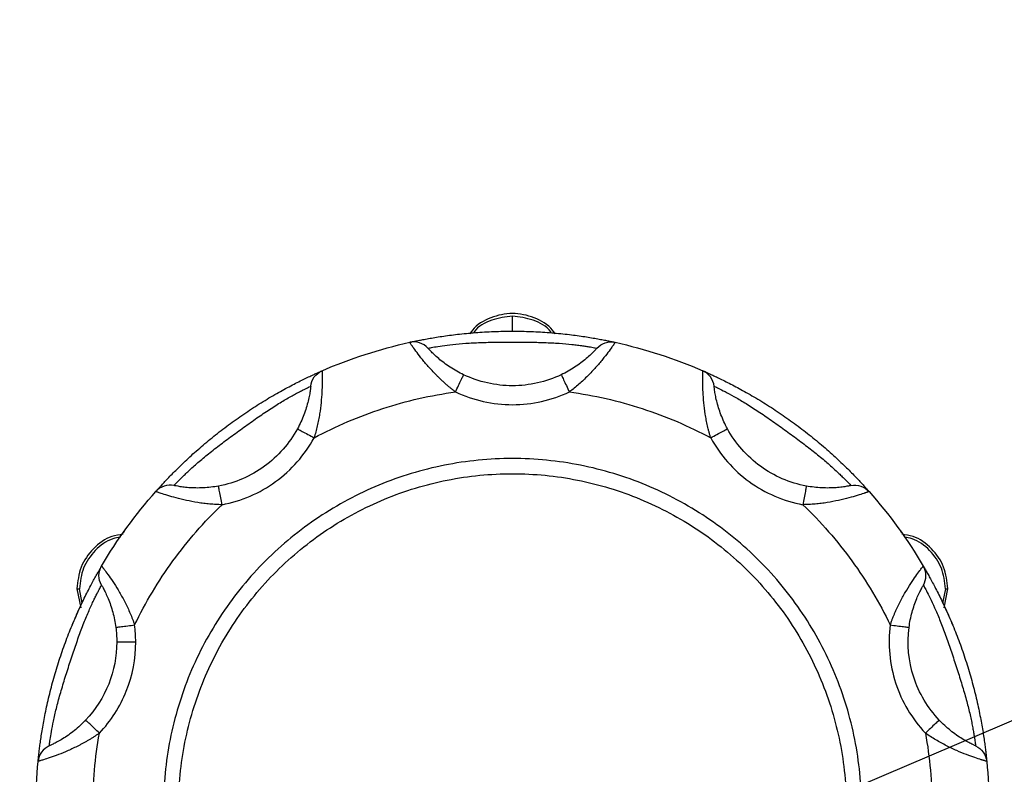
# Model space of a CAD drawing. Header units: inches. Extents: x 3 to 150, y 3 to 116.
# Tile 17 of 58: x 29.77 to 33.02, y 93.75 to 96.24. Entities that reach past the tile are written whole.
import ezdxf

# ---------------------------------------------------------------- set-up
doc = ezdxf.new("R2010")
doc.units = ezdxf.units.IN
doc.header["$LTSCALE"] = 14
doc.header["$MEASUREMENT"] = 0
doc.layers.add('TEXT', color=140, linetype='Continuous', lineweight=25)
doc.dimstyles.new('SLDDIMSTYLE3', dxfattribs={"dimtxt": 0.18, "dimasz": 1.82, "dimexe": 0, "dimexo": 0.0625, "dimgap": 0, "dimtad": 0, "dimtih": 1, "dimtoh": 1, "dimdec": 0, "dimrnd": 1e-09, "dimzin": 0, "dimdsep": 46, "dimtxsty": 'Standard', "dimsah": 1, "dimcen": 0.09, "dimadec": 0, "dimazin": 0, "dimtfac": 1.82, "dimtdec": 0, "dimtofl": 0, "dimtmove": 0, "dimatfit": 3, "dimfxl": 0, "dimfrac": 2, "dimtolj": 1, "dimtzin": 0, "dimarcsym": 0})

msp = doc.modelspace()

# ---------------------------------------------------------------- linework, layer by layer
for p, q in [((31.3974, 95.2104), (31.3974, 95.2601)), ((31.246, 95.2023), (31.2565, 95.204)), ((31.5383, 95.204), (31.5488, 95.2023)), ((30.1137, 94.5442), (30.1188, 94.5504)), ((32.6759, 94.5504), (32.6811, 94.5442)), ((29.9625, 94.3611), (29.975, 94.2982)), ((29.9801, 94.3141), (29.9708, 94.3611)), ((32.824, 94.3611), (32.8146, 94.3141)), ((32.8197, 94.2982), (32.8323, 94.3611))]:
    msp.add_line(p, q)
for points, knots in [([(31.5376, 95.2012), (31.535, 95.2055), (31.5194, 95.2304), (31.4695, 95.2577), (31.3974, 95.2737), (31.3253, 95.2577), (31.2754, 95.2304), (31.2598, 95.2055), (31.2571, 95.2012)], [0, 0, 0, 0, 0.047049, 0.273524, 0.5, 0.726476, 0.952951, 1, 1, 1, 1]), ([(31.3974, 95.2601), (31.3745, 95.2571), (31.3288, 95.2511), (31.2834, 95.2263), (31.27, 95.2059), (31.2694, 95.2049)], [0, 0, 0, 0, 0.487537, 0.975075, 1, 1, 1, 1]), ([(31.5254, 95.2049), (31.5247, 95.2059), (31.5113, 95.2263), (31.4659, 95.2511), (31.4202, 95.2571), (31.3974, 95.2601)], [0, 0, 0, 0, 0.024957, 0.512479, 1, 1, 1, 1]), ([(31.059, 95.1735), (31.059, 95.1735), (31.0591, 95.1735), (31.0597, 95.1736), (31.0607, 95.1738), (31.0621, 95.1741), (31.0638, 95.1745), (31.0675, 95.1753), (31.0744, 95.1768), (31.0866, 95.1793), (31.102, 95.1824), (31.1265, 95.1869), (31.1635, 95.1931), (31.2163, 95.2002), (31.2744, 95.2059), (31.3357, 95.2096), (31.3974, 95.2108), (31.4591, 95.2096), (31.5202, 95.2059), (31.5782, 95.2003), (31.631, 95.1932), (31.6681, 95.187), (31.6926, 95.1824), (31.708, 95.1794), (31.7202, 95.1768), (31.7277, 95.1752), (31.7319, 95.1743), (31.7341, 95.1738), (31.7355, 95.1735), (31.7357, 95.1735), (31.7358, 95.1735)], [0, 0, 0, 0, 0.0104423, 0.0208547, 0.0312533, 0.0416546, 0.0520749, 0.0625305, 0.0938366, 0.1252229, 0.1564359, 0.1878195, 0.2502077, 0.3113703, 0.3754297, 0.437706, 0.4999781, 0.5624246, 0.624444, 0.688377, 0.7494237, 0.8119176, 0.8432934, 0.8745022, 0.905753, 0.9369296, 0.9527332, 0.9684751, 0.9842118, 1, 1, 1, 1]), ([(31.1188, 95.1543), (31.1118, 95.1621), (31.1022, 95.1685), (31.0808, 95.1754), (31.0692, 95.1757), (31.059, 95.1735)], [0, 0, 0, 0, 0.5, 0.5, 1, 1, 1, 1]), ([(31.2099, 95.0101), (31.2072, 95.0121), (31.2018, 95.0162), (31.1938, 95.0225), (31.186, 95.0289), (31.1784, 95.0355), (31.1708, 95.0422), (31.1634, 95.049), (31.1562, 95.0559), (31.1422, 95.0697), (31.1225, 95.0907), (31.1001, 95.1172), (31.082, 95.1407), (31.0715, 95.1554), (31.0657, 95.1636), (31.0627, 95.1679), (31.0606, 95.1711), (31.0592, 95.1731), (31.059, 95.1733), (31.059, 95.1735)], [0, 0, 0, 0, 0.031071, 0.062154, 0.093269, 0.124432, 0.155662, 0.186976, 0.218392, 0.249927, 0.373946, 0.499658, 0.622463, 0.74909, 0.798542, 0.848297, 0.898417, 0.948964, 1, 1, 1, 1]), ([(31.1188, 95.1543), (31.1188, 95.1543), (31.1207, 95.1546), (31.1278, 95.1559), (31.1332, 95.1569), (31.1472, 95.1593), (31.1559, 95.1607), (31.1765, 95.1636), (31.1881, 95.1651), (31.214, 95.1679), (31.2284, 95.1692), (31.2588, 95.1714), (31.2748, 95.1722), (31.3085, 95.1735), (31.3259, 95.1738), (31.3612, 95.1743), (31.3791, 95.1744), (31.4153, 95.1744), (31.4336, 95.1743), (31.4688, 95.1738), (31.486, 95.1735), (31.5111, 95.1725), (31.5193, 95.1722), (31.5354, 95.1713), (31.5433, 95.1708), (31.5661, 95.1692), (31.5802, 95.1679), (31.5998, 95.1658), (31.6061, 95.1651), (31.6178, 95.1636), (31.6233, 95.1629), (31.6334, 95.1614), (31.6382, 95.1607), (31.6469, 95.1594), (31.6509, 95.1587), (31.6615, 95.1569), (31.6668, 95.156), (31.674, 95.1546), (31.6759, 95.1543), (31.6759, 95.1543)], [0, 0, 0, 0, 0.0625, 0.0625, 0.125, 0.125, 0.1875, 0.1875, 0.25, 0.25, 0.3125, 0.3125, 0.375, 0.375, 0.4375, 0.4375, 0.5, 0.5, 0.5625, 0.5625, 0.625, 0.625, 0.65625, 0.65625, 0.6875, 0.6875, 0.75, 0.75, 0.78125, 0.78125, 0.8125, 0.8125, 0.84375, 0.84375, 0.875, 0.875, 0.9375, 0.9375, 1, 1, 1, 1]), ([(31.2366, 95.0666), (31.229, 95.0702), (31.2214, 95.0741), (31.2066, 95.0824), (31.1994, 95.0868), (31.1854, 95.0959), (31.1788, 95.1006), (31.166, 95.1102), (31.1599, 95.1151), (31.1489, 95.1244), (31.1438, 95.129), (31.135, 95.1374), (31.1312, 95.1411), (31.1251, 95.1474), (31.1228, 95.15), (31.1197, 95.1534), (31.1188, 95.1543), (31.1188, 95.1543)], [0, 0, 0, 0, 0.125, 0.125, 0.25, 0.25, 0.375, 0.375, 0.5, 0.5, 0.625, 0.625, 0.75, 0.75, 0.875, 0.875, 1, 1, 1, 1]), ([(31.6759, 95.1543), (31.6759, 95.1543), (31.6751, 95.1534), (31.6728, 95.1509), (31.6718, 95.1498), (31.6695, 95.1473), (31.6681, 95.1459), (31.6636, 95.1412), (31.6597, 95.1374), (31.6509, 95.129), (31.6459, 95.1244), (31.6348, 95.115), (31.6288, 95.1102), (31.616, 95.1006), (31.6092, 95.0958), (31.5884, 95.0822), (31.5735, 95.0739), (31.5581, 95.0666)], [0, 0, 0, 0, 0.125, 0.125, 0.1875, 0.1875, 0.25, 0.25, 0.375, 0.375, 0.5, 0.5, 0.625, 0.625, 0.75, 0.75, 1, 1, 1, 1]), ([(31.7358, 95.1735), (31.7358, 95.1734), (31.7357, 95.1734), (31.7354, 95.1729), (31.7349, 95.1721), (31.7341, 95.1709), (31.7331, 95.1695), (31.732, 95.1678), (31.7306, 95.1658), (31.729, 95.1635), (31.7272, 95.1609), (31.7225, 95.1542), (31.7128, 95.1408), (31.6947, 95.1174), (31.6723, 95.0908), (31.6504, 95.0675), (31.6315, 95.0491), (31.6165, 95.0355), (31.601, 95.0224), (31.5903, 95.0142), (31.5849, 95.0101)], [0, 0, 0, 0, 0.025512, 0.050896, 0.076158, 0.101307, 0.12635, 0.151295, 0.17615, 0.200922, 0.225619, 0.250249, 0.376893, 0.499722, 0.625604, 0.749796, 0.812812, 0.875424, 0.937772, 1, 1, 1, 1]), ([(31.6759, 95.1543), (31.6833, 95.1624), (31.6928, 95.1686), (31.7137, 95.1753), (31.7251, 95.1758), (31.7358, 95.1735)], [0, 0, 0, 0, 0.5, 0.5, 1, 1, 1, 1]), ([(30.2225, 94.6817), (30.2225, 94.6818), (30.2225, 94.6818), (30.223, 94.6823), (30.2236, 94.6831), (30.2246, 94.6841), (30.2258, 94.6855), (30.2283, 94.6883), (30.233, 94.6935), (30.2414, 94.7028), (30.2521, 94.7143), (30.2692, 94.7323), (30.2955, 94.7591), (30.334, 94.7959), (30.3777, 94.8347), (30.4251, 94.8736), (30.4743, 94.9109), (30.525, 94.9461), (30.5765, 94.9792), (30.6268, 95.0086), (30.6737, 95.0339), (30.7073, 95.0507), (30.7298, 95.0614), (30.7441, 95.068), (30.7555, 95.0732), (30.7624, 95.0762), (30.7663, 95.078), (30.7685, 95.0789), (30.7698, 95.0795), (30.77, 95.0796), (30.77, 95.0796)], [0, 0, 0, 0, 0.010442, 0.020855, 0.031253, 0.041655, 0.052075, 0.06253, 0.093837, 0.125223, 0.156436, 0.187819, 0.250208, 0.31137, 0.37543, 0.437706, 0.499978, 0.562425, 0.624444, 0.688377, 0.749424, 0.811918, 0.843293, 0.874502, 0.905753, 0.93693, 0.952733, 0.968475, 0.984212, 1, 1, 1, 1]), ([(30.7329, 95.0289), (30.734, 95.0398), (30.7381, 95.0504), (30.7511, 95.0681), (30.76, 95.0752), (30.77, 95.0796)], [0, 0, 0, 0, 0.5, 0.5, 1, 1, 1, 1]), ([(30.77, 95.0796), (30.77, 95.0796), (30.77, 95.0795), (30.7701, 95.0789), (30.7701, 95.0779), (30.7701, 95.0765), (30.7702, 95.0748), (30.7703, 95.0727), (30.7703, 95.0703), (30.7704, 95.0675), (30.7704, 95.0644), (30.7706, 95.0562), (30.7706, 95.0397), (30.7698, 95.01), (30.7673, 94.9754), (30.7633, 94.9437), (30.7588, 94.9176), (30.7546, 94.8979), (30.7498, 94.8782), (30.7459, 94.8652), (30.744, 94.8587)], [0, 0, 0, 0, 0.025512, 0.050896, 0.076158, 0.101307, 0.12635, 0.151295, 0.17615, 0.200922, 0.225619, 0.250249, 0.376893, 0.499722, 0.625604, 0.749796, 0.812812, 0.875424, 0.937772, 1, 1, 1, 1]), ([(32.0508, 94.8587), (32.0498, 94.8619), (32.0478, 94.8684), (32.0451, 94.8782), (32.0426, 94.888), (32.0402, 94.8978), (32.0381, 94.9076), (32.0361, 94.9175), (32.0343, 94.9273), (32.0311, 94.9467), (32.0275, 94.9753), (32.025, 95.0099), (32.0241, 95.0395), (32.0242, 95.0576), (32.0244, 95.0676), (32.0245, 95.0729), (32.0246, 95.0767), (32.0247, 95.0791), (32.0247, 95.0794), (32.0247, 95.0796)], [0, 0, 0, 0, 0.031071, 0.062154, 0.093269, 0.124432, 0.155662, 0.186976, 0.218392, 0.249927, 0.373946, 0.499658, 0.622463, 0.74909, 0.798542, 0.848297, 0.898417, 0.948964, 1, 1, 1, 1]), ([(32.0619, 95.0289), (32.0608, 95.0393), (32.0568, 95.0502), (32.0435, 95.0683), (32.0343, 95.0754), (32.0247, 95.0796)], [0, 0, 0, 0, 0.5, 0.5, 1, 1, 1, 1]), ([(32.0247, 95.0796), (32.0247, 95.0796), (32.0248, 95.0795), (32.0254, 95.0793), (32.0263, 95.0789), (32.0276, 95.0783), (32.0293, 95.0776), (32.0327, 95.0761), (32.0391, 95.0732), (32.0505, 95.0681), (32.0648, 95.0615), (32.0873, 95.0508), (32.1209, 95.034), (32.1678, 95.0088), (32.2181, 94.9792), (32.2698, 94.9462), (32.3205, 94.9108), (32.3696, 94.8736), (32.417, 94.8347), (32.4606, 94.7961), (32.4991, 94.7593), (32.5254, 94.7325), (32.5426, 94.7144), (32.5533, 94.7029), (32.5617, 94.6936), (32.5667, 94.688), (32.5696, 94.6848), (32.5712, 94.683), (32.5721, 94.6819), (32.5722, 94.6818), (32.5723, 94.6817)], [0, 0, 0, 0, 0.0104423, 0.0208547, 0.0312533, 0.0416546, 0.0520749, 0.0625305, 0.0938366, 0.1252229, 0.1564359, 0.1878195, 0.2502077, 0.3113703, 0.3754297, 0.437706, 0.4999781, 0.5624246, 0.624444, 0.688377, 0.7494237, 0.8119176, 0.8432934, 0.8745022, 0.905753, 0.9369296, 0.9527332, 0.9684751, 0.9842118, 1, 1, 1, 1]), ([(31.2099, 95.0101), (31.213, 95.0168), (31.2164, 95.0239), (31.223, 95.0378), (31.2262, 95.0445), (31.2314, 95.0555), (31.2335, 95.0598), (31.2361, 95.0654), (31.2366, 95.0666), (31.2366, 95.0666)], [0, 0, 0, 0, 0.25, 0.25, 0.5, 0.5, 0.75, 0.75, 1, 1, 1, 1]), ([(31.5581, 95.0666), (31.5081, 95.0428), (31.4527, 95.0304), (31.342, 95.0304), (31.2867, 95.0428), (31.2366, 95.0666)], [0, 0, 0, 0, 0.5, 0.5, 1, 1, 1, 1]), ([(31.5581, 95.0666), (31.5581, 95.0666), (31.5587, 95.0654), (31.5613, 95.0598), (31.5633, 95.0555), (31.5686, 95.0445), (31.5717, 95.0378), (31.5783, 95.0239), (31.5817, 95.0168), (31.5849, 95.0101)], [0, 0, 0, 0, 0.25, 0.25, 0.5, 0.5, 0.75, 0.75, 1, 1, 1, 1]), ([(30.2822, 94.7014), (30.2822, 94.7014), (30.2834, 94.7028), (30.2884, 94.708), (30.2923, 94.712), (30.3022, 94.7222), (30.3084, 94.7283), (30.3234, 94.7428), (30.3319, 94.7509), (30.3512, 94.7684), (30.3621, 94.7779), (30.3853, 94.7975), (30.3978, 94.8076), (30.4244, 94.8284), (30.4382, 94.839), (30.4665, 94.8601), (30.481, 94.8707), (30.5103, 94.892), (30.525, 94.9026), (30.5539, 94.923), (30.568, 94.9328), (30.5888, 94.9467), (30.5956, 94.9513), (30.6092, 94.9601), (30.6159, 94.9643), (30.6353, 94.9764), (30.6474, 94.9837), (30.6645, 94.9935), (30.67, 94.9966), (30.6804, 95.0022), (30.6852, 95.0049), (30.6943, 95.0097), (30.6985, 95.0119), (30.7064, 95.0159), (30.71, 95.0177), (30.7197, 95.0225), (30.7245, 95.0249), (30.7311, 95.0281), (30.7329, 95.0289), (30.7329, 95.0289)], [0, 0, 0, 0, 0.0625, 0.0625, 0.125, 0.125, 0.1875, 0.1875, 0.25, 0.25, 0.3125, 0.3125, 0.375, 0.375, 0.4375, 0.4375, 0.5, 0.5, 0.5625, 0.5625, 0.625, 0.625, 0.65625, 0.65625, 0.6875, 0.6875, 0.75, 0.75, 0.78125, 0.78125, 0.8125, 0.8125, 0.84375, 0.84375, 0.875, 0.875, 0.9375, 0.9375, 1, 1, 1, 1]), ([(30.7329, 95.0289), (30.7329, 95.0289), (30.7327, 95.0277), (30.7323, 95.0243), (30.7322, 95.0228), (30.7317, 95.0195), (30.7315, 95.0175), (30.7306, 95.011), (30.7297, 95.0057), (30.7275, 94.9938), (30.7261, 94.9871), (30.7227, 94.9729), (30.7207, 94.9655), (30.7159, 94.9502), (30.7133, 94.9424), (30.7044, 94.9191), (30.6973, 94.9036), (30.6891, 94.8887)], [0, 0, 0, 0, 0.125, 0.125, 0.1875, 0.1875, 0.25, 0.25, 0.375, 0.375, 0.5, 0.5, 0.625, 0.625, 0.75, 0.75, 1, 1, 1, 1]), ([(32.1056, 94.8887), (32.1016, 94.8961), (32.0978, 94.9037), (32.0907, 94.9191), (32.0874, 94.927), (32.0814, 94.9425), (32.0788, 94.9502), (32.0741, 94.9655), (32.0721, 94.973), (32.0686, 94.9871), (32.0672, 94.9937), (32.065, 95.0057), (32.0642, 95.0109), (32.063, 95.0196), (32.0625, 95.0231), (32.062, 95.0277), (32.0619, 95.0289), (32.0619, 95.0289)], [0, 0, 0, 0, 0.125, 0.125, 0.25, 0.25, 0.375, 0.375, 0.5, 0.5, 0.625, 0.625, 0.75, 0.75, 0.875, 0.875, 1, 1, 1, 1]), ([(32.0619, 95.0289), (32.0619, 95.0289), (32.0636, 95.0281), (32.0701, 95.025), (32.0751, 95.0226), (32.0878, 95.0162), (32.0956, 95.0123), (32.114, 95.0025), (32.1243, 94.9969), (32.1469, 94.9839), (32.1593, 94.9765), (32.1851, 94.9604), (32.1986, 94.9517), (32.2266, 94.9329), (32.2409, 94.923), (32.2697, 94.9026), (32.2843, 94.8921), (32.3136, 94.8708), (32.3283, 94.8601), (32.3565, 94.839), (32.3702, 94.8285), (32.3899, 94.8131), (32.3964, 94.808), (32.4089, 94.7978), (32.415, 94.7928), (32.4325, 94.7781), (32.4432, 94.7687), (32.4578, 94.7555), (32.4624, 94.7512), (32.471, 94.7431), (32.475, 94.7393), (32.4824, 94.7322), (32.4858, 94.7288), (32.4921, 94.7226), (32.4949, 94.7197), (32.5025, 94.712), (32.5062, 94.7081), (32.5113, 94.7028), (32.5126, 94.7014), (32.5126, 94.7014)], [0, 0, 0, 0, 0.0625, 0.0625, 0.125, 0.125, 0.1875, 0.1875, 0.25, 0.25, 0.3125, 0.3125, 0.375, 0.375, 0.4375, 0.4375, 0.5, 0.5, 0.5625, 0.5625, 0.625, 0.625, 0.65625, 0.65625, 0.6875, 0.6875, 0.75, 0.75, 0.78125, 0.78125, 0.8125, 0.8125, 0.84375, 0.84375, 0.875, 0.875, 0.9375, 0.9375, 1, 1, 1, 1]), ([(30.744, 94.8587), (30.8163, 94.8975), (30.8921, 94.9298), (31.0482, 94.9806), (31.1285, 94.999), (31.2099, 95.0101)], [0, 0, 0, 0, 0.5, 0.5, 1, 1, 1, 1]), ([(31.2099, 95.0101), (31.239, 94.9963), (31.2698, 94.9857), (31.3328, 94.9715), (31.3651, 94.9679), (31.4297, 94.9679), (31.462, 94.9715), (31.525, 94.9857), (31.5557, 94.9963), (31.5849, 95.0101)], [0, 0, 0, 0, 0.25, 0.25, 0.5, 0.5, 0.75, 0.75, 1, 1, 1, 1]), ([(31.5849, 95.0101), (31.6662, 94.999), (31.7465, 94.9806), (31.9026, 94.9298), (31.9784, 94.8975), (32.0508, 94.8587)], [0, 0, 0, 0, 0.5, 0.5, 1, 1, 1, 1]), ([(30.6891, 94.8887), (30.6626, 94.8401), (30.6251, 94.7975), (30.5356, 94.7324), (30.4835, 94.7099), (30.429, 94.6997)], [0, 0, 0, 0, 0.5, 0.5, 1, 1, 1, 1]), ([(30.6891, 94.8887), (30.6891, 94.8887), (30.6903, 94.888), (30.6956, 94.8851), (30.6998, 94.8828), (30.7105, 94.877), (30.717, 94.8734), (30.7305, 94.8661), (30.7375, 94.8623), (30.744, 94.8587)], [0, 0, 0, 0, 0.25, 0.25, 0.5, 0.5, 0.75, 0.75, 1, 1, 1, 1]), ([(32.0508, 94.8587), (32.0572, 94.8623), (32.0642, 94.8661), (32.0777, 94.8734), (32.0842, 94.877), (32.0949, 94.8828), (32.0991, 94.8851), (32.1045, 94.888), (32.1056, 94.8887), (32.1056, 94.8887)], [0, 0, 0, 0, 0.25, 0.25, 0.5, 0.5, 0.75, 0.75, 1, 1, 1, 1]), ([(32.3657, 94.6997), (32.3113, 94.7099), (32.2592, 94.7324), (32.1696, 94.7975), (32.1322, 94.8401), (32.1056, 94.8887)], [0, 0, 0, 0, 0.5, 0.5, 1, 1, 1, 1]), ([(30.4406, 94.6383), (30.4723, 94.6442), (30.5034, 94.6537), (30.5627, 94.6793), (30.591, 94.6954), (30.6432, 94.7333), (30.6672, 94.7552), (30.7099, 94.8037), (30.7285, 94.8304), (30.744, 94.8587)], [0, 0, 0, 0, 0.25, 0.25, 0.5, 0.5, 0.75, 0.75, 1, 1, 1, 1]), ([(32.0508, 94.8587), (32.0662, 94.8304), (32.0849, 94.8037), (32.1275, 94.7552), (32.1515, 94.7333), (32.2038, 94.6954), (32.232, 94.6793), (32.2914, 94.6537), (32.3224, 94.6442), (32.3542, 94.6383)], [0, 0, 0, 0, 0.25, 0.25, 0.5, 0.5, 0.75, 0.75, 1, 1, 1, 1]), ([(32.5474, 93.6404), (32.5474, 93.7156), (32.54, 93.7909), (32.5106, 93.9385), (32.4886, 94.0109), (32.431, 94.15), (32.3954, 94.2167), (32.3117, 94.3419), (32.2638, 94.4003), (32.1573, 94.5068), (32.0989, 94.5547), (31.9737, 94.6384), (31.907, 94.674), (31.7679, 94.7316), (31.6956, 94.7536), (31.5479, 94.783), (31.4726, 94.7904), (31.3221, 94.7904), (31.2468, 94.783), (31.0992, 94.7536), (31.0268, 94.7316), (30.8878, 94.674), (30.8211, 94.6384), (30.6959, 94.5547), (30.6374, 94.5068), (30.531, 94.4003), (30.483, 94.3419), (30.3994, 94.2167), (30.3637, 94.15), (30.3061, 94.0109), (30.2842, 93.9385), (30.2548, 93.7909), (30.2474, 93.7156), (30.2474, 93.6404)], [0, 0, 0, 0, 0.0625, 0.0625, 0.125, 0.125, 0.1875, 0.1875, 0.25, 0.25, 0.3125, 0.3125, 0.375, 0.375, 0.4375, 0.4375, 0.5, 0.5, 0.5625, 0.5625, 0.625, 0.625, 0.6875, 0.6875, 0.75, 0.75, 0.8125, 0.8125, 0.875, 0.875, 0.9375, 0.9375, 1, 1, 1, 1]), ([(30.2974, 93.6404), (30.2974, 93.7124), (30.3045, 93.7844), (30.3326, 93.9256), (30.3536, 93.9948), (30.4087, 94.1278), (30.4428, 94.1916), (30.5228, 94.3114), (30.5686, 94.3673), (30.6705, 94.4691), (30.7264, 94.515), (30.8461, 94.595), (30.9099, 94.6291), (31.0429, 94.6842), (31.1122, 94.7052), (31.2534, 94.7333), (31.3254, 94.7404), (31.4694, 94.7404), (31.5414, 94.7333), (31.6826, 94.7052), (31.7518, 94.6842), (31.8848, 94.6291), (31.9486, 94.595), (32.0684, 94.515), (32.1243, 94.4691), (32.2261, 94.3673), (32.272, 94.3114), (32.352, 94.1916), (32.3861, 94.1278), (32.4412, 93.9948), (32.4622, 93.9256), (32.4903, 93.7844), (32.4974, 93.7124), (32.4974, 93.6404)], [0, 0, 0, 0, 0.0625, 0.0625, 0.125, 0.125, 0.1875, 0.1875, 0.25, 0.25, 0.3125, 0.3125, 0.375, 0.375, 0.4375, 0.4375, 0.5, 0.5, 0.5625, 0.5625, 0.625, 0.625, 0.6875, 0.6875, 0.75, 0.75, 0.8125, 0.8125, 0.875, 0.875, 0.9375, 0.9375, 1, 1, 1, 1]), ([(30.2822, 94.7014), (30.2719, 94.7036), (30.2603, 94.7032), (30.239, 94.6961), (30.2294, 94.6896), (30.2225, 94.6817)], [0, 0, 0, 0, 0.5, 0.5, 1, 1, 1, 1]), ([(30.429, 94.6997), (30.4207, 94.6981), (30.4123, 94.6969), (30.3955, 94.6949), (30.387, 94.6942), (30.3704, 94.6933), (30.3622, 94.6932), (30.3463, 94.6935), (30.3385, 94.6938), (30.324, 94.6949), (30.3172, 94.6957), (30.3051, 94.6973), (30.2999, 94.6981), (30.2913, 94.6996), (30.2879, 94.7003), (30.2834, 94.7012), (30.2822, 94.7014), (30.2822, 94.7014)], [0, 0, 0, 0, 0.125, 0.125, 0.25, 0.25, 0.375, 0.375, 0.5, 0.5, 0.625, 0.625, 0.75, 0.75, 0.875, 0.875, 1, 1, 1, 1]), ([(30.4406, 94.6383), (30.4392, 94.6455), (30.4377, 94.6533), (30.4349, 94.6685), (30.4335, 94.6757), (30.4313, 94.6877), (30.4304, 94.6924), (30.4293, 94.6984), (30.429, 94.6997), (30.429, 94.6997)], [0, 0, 0, 0, 0.25, 0.25, 0.5, 0.5, 0.75, 0.75, 1, 1, 1, 1]), ([(32.3657, 94.6997), (32.3657, 94.6997), (32.3655, 94.6984), (32.3643, 94.6924), (32.3635, 94.6877), (32.3612, 94.6757), (32.3598, 94.6685), (32.357, 94.6533), (32.3555, 94.6455), (32.3542, 94.6383)], [0, 0, 0, 0, 0.25, 0.25, 0.5, 0.5, 0.75, 0.75, 1, 1, 1, 1]), ([(32.5126, 94.7014), (32.5126, 94.7014), (32.5114, 94.7012), (32.508, 94.7005), (32.5066, 94.7002), (32.5033, 94.6996), (32.5014, 94.6992), (32.4949, 94.6981), (32.4895, 94.6973), (32.4775, 94.6957), (32.4707, 94.6949), (32.4562, 94.6938), (32.4485, 94.6935), (32.4325, 94.6932), (32.4242, 94.6933), (32.3994, 94.6946), (32.3825, 94.6966), (32.3657, 94.6997)], [0, 0, 0, 0, 0.125, 0.125, 0.1875, 0.1875, 0.25, 0.25, 0.375, 0.375, 0.5, 0.5, 0.625, 0.625, 0.75, 0.75, 1, 1, 1, 1]), ([(32.5126, 94.7014), (32.5233, 94.7037), (32.5347, 94.7031), (32.5555, 94.6962), (32.565, 94.69), (32.5723, 94.6817)], [0, 0, 0, 0, 0.5, 0.5, 1, 1, 1, 1]), ([(30.4406, 94.6383), (30.4372, 94.6383), (30.4304, 94.6385), (30.4203, 94.6389), (30.4102, 94.6395), (30.4002, 94.6403), (30.3901, 94.6413), (30.3801, 94.6425), (30.3702, 94.6438), (30.3508, 94.6468), (30.3225, 94.6522), (30.2888, 94.6605), (30.2604, 94.6688), (30.2432, 94.6745), (30.2337, 94.6777), (30.2288, 94.6795), (30.2252, 94.6808), (30.2229, 94.6816), (30.2226, 94.6817), (30.2225, 94.6817)], [0, 0, 0, 0, 0.031071, 0.062154, 0.093269, 0.124432, 0.155662, 0.186976, 0.218392, 0.249927, 0.373946, 0.499658, 0.622463, 0.74909, 0.798542, 0.848297, 0.898417, 0.948964, 1, 1, 1, 1]), ([(32.5723, 94.6817), (32.5723, 94.6817), (32.5722, 94.6817), (32.5716, 94.6815), (32.5707, 94.6812), (32.5694, 94.6807), (32.5678, 94.6801), (32.5658, 94.6794), (32.5636, 94.6786), (32.5609, 94.6777), (32.558, 94.6767), (32.5502, 94.674), (32.5345, 94.6688), (32.5061, 94.6605), (32.4724, 94.6522), (32.4409, 94.6462), (32.4148, 94.6424), (32.3947, 94.6402), (32.3745, 94.6388), (32.3609, 94.6384), (32.3542, 94.6383)], [0, 0, 0, 0, 0.025512, 0.050896, 0.076158, 0.101307, 0.12635, 0.151295, 0.17615, 0.200922, 0.225619, 0.250249, 0.376893, 0.499722, 0.625604, 0.749796, 0.812812, 0.875424, 0.937772, 1, 1, 1, 1]), ([(30.1526, 94.242), (30.1884, 94.3159), (30.2307, 94.3866), (30.3272, 94.5194), (30.3813, 94.5815), (30.4406, 94.6383)], [0, 0, 0, 0, 0.5, 0.5, 1, 1, 1, 1]), ([(32.3542, 94.6383), (32.4134, 94.5815), (32.4676, 94.5194), (32.5641, 94.3866), (32.6064, 94.3159), (32.6421, 94.242)], [0, 0, 0, 0, 0.5, 0.5, 1, 1, 1, 1]), ([(30.1149, 94.5408), (30.1022, 94.5391), (30.0653, 94.5339), (30.0142, 94.4956), (29.9709, 94.4346), (29.9653, 94.3856), (29.9625, 94.3611)], [0, 0, 0, 0, 0.148139, 0.432093, 0.716046, 1, 1, 1, 1]), ([(30.106, 94.5308), (30.0975, 94.5295), (30.0659, 94.5247), (30.0203, 94.4893), (29.9787, 94.4314), (29.9734, 94.3845), (29.9708, 94.3611)], [0, 0, 0, 0, 0.109657, 0.406438, 0.703219, 1, 1, 1, 1]), ([(32.8323, 94.3611), (32.8295, 94.3856), (32.8239, 94.4346), (32.7805, 94.4956), (32.7294, 94.5339), (32.6925, 94.5391), (32.6799, 94.5408)], [0, 0, 0, 0, 0.283954, 0.567907, 0.851861, 1, 1, 1, 1]), ([(32.824, 94.3611), (32.8213, 94.3845), (32.816, 94.4314), (32.7745, 94.4893), (32.7289, 94.5247), (32.6973, 94.5295), (32.6888, 94.5308)], [0, 0, 0, 0, 0.296781, 0.593562, 0.890343, 1, 1, 1, 1]), ([(29.8347, 93.7923), (29.8347, 93.7923), (29.8348, 93.7924), (29.8348, 93.793), (29.8349, 93.794), (29.8351, 93.7954), (29.8352, 93.7972), (29.8356, 93.8009), (29.8363, 93.808), (29.8377, 93.8204), (29.8396, 93.836), (29.8428, 93.8607), (29.8484, 93.8978), (29.8579, 93.9502), (29.8704, 94.0072), (29.8859, 94.0666), (29.9038, 94.1257), (29.9241, 94.184), (29.9464, 94.241), (29.9697, 94.2944), (29.9928, 94.3424), (30.0101, 94.3757), (30.022, 94.3976), (30.0297, 94.4114), (30.0359, 94.4222), (30.0397, 94.4288), (30.0419, 94.4325), (30.043, 94.4345), (30.0438, 94.4358), (30.0439, 94.4359), (30.0439, 94.436)], [0, 0, 0, 0, 0.010442, 0.020855, 0.031253, 0.041655, 0.052075, 0.06253, 0.093837, 0.125223, 0.156436, 0.187819, 0.250208, 0.31137, 0.37543, 0.437706, 0.499978, 0.562425, 0.624444, 0.688377, 0.749424, 0.811918, 0.843293, 0.874502, 0.905753, 0.93693, 0.952733, 0.968475, 0.984212, 1, 1, 1, 1]), ([(30.0436, 94.3731), (30.0381, 94.3826), (30.0352, 94.3936), (30.0353, 94.4156), (30.0383, 94.4265), (30.0439, 94.436)], [0, 0, 0, 0, 0.5, 0.5, 1, 1, 1, 1]), ([(30.0439, 94.436), (30.0439, 94.436), (30.044, 94.4359), (30.0443, 94.4354), (30.0449, 94.4347), (30.0458, 94.4336), (30.0468, 94.4322), (30.0481, 94.4306), (30.0496, 94.4286), (30.0513, 94.4264), (30.0531, 94.4239), (30.0581, 94.4174), (30.0678, 94.404), (30.0846, 94.3796), (30.1029, 94.3501), (30.1183, 94.322), (30.13, 94.2983), (30.1382, 94.2799), (30.1459, 94.2611), (30.1504, 94.2484), (30.1526, 94.242)], [0, 0, 0, 0, 0.025512, 0.050896, 0.076158, 0.101307, 0.12635, 0.151295, 0.17615, 0.200922, 0.225619, 0.250249, 0.376893, 0.499722, 0.625604, 0.749796, 0.812812, 0.875424, 0.937772, 1, 1, 1, 1]), ([(32.6421, 94.242), (32.6432, 94.2452), (32.6454, 94.2516), (32.6489, 94.261), (32.6527, 94.2705), (32.6565, 94.2798), (32.6606, 94.289), (32.6648, 94.2982), (32.6691, 94.3072), (32.6779, 94.3248), (32.6918, 94.35), (32.7101, 94.3794), (32.7268, 94.4039), (32.7375, 94.4185), (32.7435, 94.4265), (32.7467, 94.4307), (32.7491, 94.4337), (32.7506, 94.4356), (32.7508, 94.4359), (32.7509, 94.436)], [0, 0, 0, 0, 0.031071, 0.062154, 0.093269, 0.124432, 0.155662, 0.186976, 0.218392, 0.249927, 0.373946, 0.499658, 0.622463, 0.74909, 0.798542, 0.848297, 0.898417, 0.948964, 1, 1, 1, 1]), ([(32.7511, 94.3731), (32.7564, 94.3822), (32.7595, 94.3933), (32.7594, 94.4158), (32.7562, 94.4269), (32.7509, 94.436)], [0, 0, 0, 0, 0.5, 0.5, 1, 1, 1, 1]), ([(32.7509, 94.436), (32.7509, 94.4359), (32.7509, 94.4359), (32.7512, 94.4353), (32.7517, 94.4345), (32.7525, 94.4332), (32.7534, 94.4317), (32.7553, 94.4285), (32.7588, 94.4224), (32.765, 94.4115), (32.7726, 94.3978), (32.7845, 94.3759), (32.8019, 94.3426), (32.8249, 94.2946), (32.8483, 94.2411), (32.8707, 94.184), (32.8909, 94.1256), (32.9088, 94.0666), (32.9243, 94.0073), (32.9368, 93.9504), (32.9463, 93.898), (32.9519, 93.8609), (32.9552, 93.8361), (32.957, 93.8205), (32.9584, 93.8081), (32.9592, 93.8006), (32.9596, 93.7963), (32.9598, 93.794), (32.96, 93.7925), (32.96, 93.7924), (32.96, 93.7923)], [0, 0, 0, 0, 0.0104423, 0.0208547, 0.0312533, 0.0416546, 0.0520749, 0.0625305, 0.0938366, 0.1252229, 0.1564359, 0.1878195, 0.2502077, 0.3113703, 0.3754297, 0.437706, 0.4999781, 0.5624246, 0.624444, 0.688377, 0.7494237, 0.8119176, 0.8432934, 0.8745022, 0.905753, 0.9369296, 0.9527332, 0.9684751, 0.9842118, 1, 1, 1, 1]), ([(29.8715, 93.8433), (29.8715, 93.8433), (29.8717, 93.8451), (29.8727, 93.8523), (29.8734, 93.8578), (29.8755, 93.8719), (29.8769, 93.8805), (29.8805, 93.901), (29.8826, 93.9125), (29.888, 93.938), (29.8912, 93.9521), (29.8985, 93.9816), (29.9026, 93.9971), (29.9119, 94.0296), (29.9169, 94.0463), (29.9274, 94.08), (29.9328, 94.0971), (29.944, 94.1315), (29.9497, 94.1488), (29.9611, 94.1822), (29.9667, 94.1985), (29.9753, 94.222), (29.9782, 94.2297), (29.984, 94.2448), (29.9869, 94.2521), (29.9955, 94.2733), (30.0011, 94.2863), (30.0091, 94.3043), (30.0118, 94.31), (30.0168, 94.3207), (30.0192, 94.3257), (30.0237, 94.3349), (30.0258, 94.3392), (30.0298, 94.347), (30.0317, 94.3507), (30.0367, 94.3602), (30.0392, 94.365), (30.0427, 94.3714), (30.0436, 94.3731), (30.0436, 94.3731)], [0, 0, 0, 0, 0.0625, 0.0625, 0.125, 0.125, 0.1875, 0.1875, 0.25, 0.25, 0.3125, 0.3125, 0.375, 0.375, 0.4375, 0.4375, 0.5, 0.5, 0.5625, 0.5625, 0.625, 0.625, 0.65625, 0.65625, 0.6875, 0.6875, 0.75, 0.75, 0.78125, 0.78125, 0.8125, 0.8125, 0.84375, 0.84375, 0.875, 0.875, 0.9375, 0.9375, 1, 1, 1, 1]), ([(30.0436, 94.3731), (30.0436, 94.3731), (30.0442, 94.3721), (30.0459, 94.3691), (30.0466, 94.3678), (30.0483, 94.3648), (30.0492, 94.3631), (30.0523, 94.3573), (30.0547, 94.3525), (30.0599, 94.3415), (30.0627, 94.3353), (30.0683, 94.3218), (30.071, 94.3147), (30.0762, 94.2995), (30.0786, 94.2916), (30.0851, 94.2676), (30.0885, 94.2509), (30.0907, 94.234)], [0, 0, 0, 0, 0.125, 0.125, 0.1875, 0.1875, 0.25, 0.25, 0.375, 0.375, 0.5, 0.5, 0.625, 0.625, 0.75, 0.75, 1, 1, 1, 1]), ([(32.7041, 94.234), (32.7052, 94.2424), (32.7066, 94.2507), (32.7099, 94.2674), (32.7118, 94.2757), (32.7162, 94.2917), (32.7186, 94.2995), (32.7237, 94.3146), (32.7265, 94.3219), (32.732, 94.3353), (32.7348, 94.3415), (32.7401, 94.3525), (32.7425, 94.3572), (32.7466, 94.365), (32.7482, 94.368), (32.7505, 94.372), (32.7511, 94.3731), (32.7511, 94.3731)], [0, 0, 0, 0, 0.125, 0.125, 0.25, 0.25, 0.375, 0.375, 0.5, 0.5, 0.625, 0.625, 0.75, 0.75, 0.875, 0.875, 1, 1, 1, 1]), ([(32.7511, 94.3731), (32.7511, 94.3731), (32.752, 94.3715), (32.7555, 94.3651), (32.7581, 94.3602), (32.7646, 94.3476), (32.7686, 94.3399), (32.7778, 94.3211), (32.7828, 94.3105), (32.7935, 94.2868), (32.7992, 94.2735), (32.8106, 94.2453), (32.8164, 94.2303), (32.828, 94.1986), (32.8337, 94.1822), (32.845, 94.1488), (32.8507, 94.1317), (32.8618, 94.0973), (32.8674, 94.08), (32.8779, 94.0463), (32.8828, 94.0298), (32.8897, 94.0057), (32.8919, 93.9978), (32.8961, 93.9822), (32.898, 93.9745), (32.9035, 93.9523), (32.9067, 93.9385), (32.9107, 93.9192), (32.912, 93.913), (32.9142, 93.9015), (32.9152, 93.896), (32.9169, 93.8859), (32.9177, 93.8812), (32.9191, 93.8725), (32.9197, 93.8685), (32.9213, 93.8578), (32.9221, 93.8525), (32.923, 93.8452), (32.9233, 93.8433), (32.9233, 93.8433)], [0, 0, 0, 0, 0.0625, 0.0625, 0.125, 0.125, 0.1875, 0.1875, 0.25, 0.25, 0.3125, 0.3125, 0.375, 0.375, 0.4375, 0.4375, 0.5, 0.5, 0.5625, 0.5625, 0.625, 0.625, 0.65625, 0.65625, 0.6875, 0.6875, 0.75, 0.75, 0.78125, 0.78125, 0.8125, 0.8125, 0.84375, 0.84375, 0.875, 0.875, 0.9375, 0.9375, 1, 1, 1, 1]), ([(29.9625, 94.3611), (29.9625, 94.3611), (29.9633, 94.3611), (29.9661, 94.3611), (29.9682, 94.3611), (29.9708, 94.3611)], [0, 0, 0, 0, 0.5, 0.5, 1, 1, 1, 1]), ([(32.824, 94.3611), (32.8265, 94.3611), (32.8286, 94.3611), (32.8315, 94.3611), (32.8323, 94.3611), (32.8323, 94.3611)], [0, 0, 0, 0, 0.5, 0.5, 1, 1, 1, 1]), ([(30.0907, 94.234), (30.0907, 94.234), (30.092, 94.2341), (30.098, 94.2349), (30.1028, 94.2355), (30.1149, 94.2371), (30.1222, 94.238), (30.1375, 94.24), (30.1453, 94.241), (30.1526, 94.242)], [0, 0, 0, 0, 0.25, 0.25, 0.5, 0.5, 0.75, 0.75, 1, 1, 1, 1]), ([(32.6421, 94.242), (32.638, 94.2099), (32.6374, 94.1775), (32.6434, 94.1131), (32.6499, 94.0813), (32.6699, 94.0199), (32.6833, 93.9903), (32.7162, 93.9347), (32.7358, 93.9088), (32.758, 93.8853)], [0, 0, 0, 0, 0.25, 0.25, 0.5, 0.5, 0.75, 0.75, 1, 1, 1, 1]), ([(32.6421, 94.242), (32.6494, 94.241), (32.6573, 94.24), (32.6726, 94.238), (32.6799, 94.2371), (32.692, 94.2355), (32.6967, 94.2349), (32.7028, 94.2341), (32.7041, 94.234), (32.7041, 94.234)], [0, 0, 0, 0, 0.25, 0.25, 0.5, 0.5, 0.75, 0.75, 1, 1, 1, 1]), ([(32.8034, 93.9282), (32.7654, 93.9685), (32.7365, 94.0172), (32.7022, 94.1226), (32.697, 94.179), (32.7041, 94.234)], [0, 0, 0, 0, 0.5, 0.5, 1, 1, 1, 1]), ([(30.0938, 94.1858), (30.0938, 94.1385), (30.0847, 94.0912), (30.0497, 94.0032), (30.0238, 93.9626), (29.9913, 93.9282)], [0, 0, 0, 0, 0.5, 0.5, 1, 1, 1, 1]), ([(30.0367, 93.8853), (30.0747, 93.9254), (30.1049, 93.9728), (30.1457, 94.0754), (30.1563, 94.1306), (30.1563, 94.1858)], [0, 0, 0, 0, 0.5, 0.5, 1, 1, 1, 1]), ([(30.0938, 94.1858), (30.0938, 94.1858), (30.0954, 94.1858), (30.1016, 94.1858), (30.1063, 94.1858), (30.1179, 94.1858), (30.1248, 94.1858), (30.1399, 94.1858), (30.1481, 94.1858), (30.1563, 94.1858)], [0, 0, 0, 0, 0.25, 0.25, 0.5, 0.5, 0.75, 0.75, 1, 1, 1, 1]), ([(29.9913, 93.9282), (29.9855, 93.9221), (29.9795, 93.9161), (29.967, 93.9046), (29.9605, 93.899), (29.9476, 93.8886), (29.9411, 93.8837), (29.928, 93.8745), (29.9215, 93.8702), (29.9092, 93.8626), (29.9032, 93.8592), (29.8925, 93.8534), (29.8878, 93.851), (29.8799, 93.8472), (29.8768, 93.8457), (29.8726, 93.8438), (29.8715, 93.8433), (29.8715, 93.8433)], [0, 0, 0, 0, 0.125, 0.125, 0.25, 0.25, 0.375, 0.375, 0.5, 0.5, 0.625, 0.625, 0.75, 0.75, 0.875, 0.875, 1, 1, 1, 1]), ([(30.0367, 93.8853), (30.0314, 93.8904), (30.0256, 93.8958), (30.0144, 93.9064), (30.0091, 93.9115), (30.0002, 93.9198), (29.9967, 93.9231), (29.9923, 93.9273), (29.9913, 93.9282), (29.9913, 93.9282)], [0, 0, 0, 0, 0.25, 0.25, 0.5, 0.5, 0.75, 0.75, 1, 1, 1, 1]), ([(32.8034, 93.9282), (32.8034, 93.9282), (32.8025, 93.9273), (32.798, 93.9231), (32.7946, 93.9198), (32.7857, 93.9115), (32.7803, 93.9064), (32.7691, 93.8958), (32.7634, 93.8904), (32.758, 93.8853)], [0, 0, 0, 0, 0.25, 0.25, 0.5, 0.5, 0.75, 0.75, 1, 1, 1, 1]), ([(32.9233, 93.8433), (32.9233, 93.8433), (32.9222, 93.8438), (32.919, 93.8452), (32.9177, 93.8458), (32.9147, 93.8473), (32.9129, 93.8481), (32.907, 93.851), (32.9022, 93.8534), (32.8915, 93.8592), (32.8856, 93.8626), (32.8732, 93.8703), (32.8668, 93.8745), (32.8537, 93.8837), (32.8471, 93.8887), (32.8277, 93.9043), (32.8151, 93.9158), (32.8034, 93.9282)], [0, 0, 0, 0, 0.125, 0.125, 0.1875, 0.1875, 0.25, 0.25, 0.375, 0.375, 0.5, 0.5, 0.625, 0.625, 0.75, 0.75, 1, 1, 1, 1]), ([(30.0367, 93.8853), (30.034, 93.8834), (30.0284, 93.8795), (30.02, 93.8739), (30.0115, 93.8685), (30.0028, 93.8632), (29.9941, 93.8581), (29.9854, 93.8532), (29.9766, 93.8484), (29.9591, 93.8394), (29.9331, 93.8271), (29.901, 93.8141), (29.873, 93.8041), (29.8558, 93.7986), (29.8462, 93.7956), (29.8412, 93.7941), (29.8375, 93.7931), (29.8352, 93.7924), (29.8349, 93.7923), (29.8347, 93.7923)], [0, 0, 0, 0, 0.031071, 0.062154, 0.093269, 0.124432, 0.155662, 0.186976, 0.218392, 0.249927, 0.373946, 0.499658, 0.622463, 0.74909, 0.798542, 0.848297, 0.898417, 0.948964, 1, 1, 1, 1]), ([(32.758, 93.8853), (32.7725, 93.8045), (32.7799, 93.7224), (32.7799, 93.5583), (32.7725, 93.4762), (32.758, 93.3954)], [0, 0, 0, 0, 0.5, 0.5, 1, 1, 1, 1]), ([(32.96, 93.7923), (32.96, 93.7923), (32.9599, 93.7923), (32.9593, 93.7925), (32.9584, 93.7927), (32.9571, 93.7931), (32.9554, 93.7936), (32.9534, 93.7942), (32.9511, 93.7949), (32.9484, 93.7957), (32.9454, 93.7966), (32.9376, 93.799), (32.9219, 93.804), (32.894, 93.814), (32.8618, 93.8271), (32.8328, 93.8407), (32.8095, 93.853), (32.7919, 93.8631), (32.7747, 93.8738), (32.7636, 93.8815), (32.758, 93.8853)], [0, 0, 0, 0, 0.025512, 0.050896, 0.076158, 0.101307, 0.12635, 0.151295, 0.17615, 0.200922, 0.225619, 0.250249, 0.376893, 0.499722, 0.625604, 0.749796, 0.812812, 0.875424, 0.937772, 1, 1, 1, 1]), ([(29.8715, 93.8433), (29.8619, 93.839), (29.8528, 93.8319), (29.8397, 93.8136), (29.8358, 93.8027), (29.8347, 93.7923)], [0, 0, 0, 0, 0.5, 0.5, 1, 1, 1, 1]), ([(32.9233, 93.8433), (32.9333, 93.8388), (32.9421, 93.8317), (32.9549, 93.8138), (32.9589, 93.8032), (32.96, 93.7923)], [0, 0, 0, 0, 0.5, 0.5, 1, 1, 1, 1])]:
    msp.add_open_spline(points, degree=3, knots=knots)
for points in [[(30.77, 95.0796), (30.863, 95.1201), (30.9599, 95.1516), (31.059, 95.1735)], [(31.7358, 95.1735), (31.8348, 95.1516), (31.9317, 95.1201), (32.0247, 95.0796)], [(30.0439, 94.436), (30.0953, 94.5234), (30.1552, 94.6059), (30.2225, 94.6817)], [(32.5723, 94.6817), (32.6396, 94.6059), (32.6995, 94.5234), (32.7509, 94.436)], [(29.9469, 94.2412), (29.9551, 94.261), (29.9637, 94.2807), (29.9727, 94.3002)], [(32.822, 94.3002), (32.831, 94.2807), (32.8397, 94.261), (32.8479, 94.2412)], [(30.1563, 94.1858), (30.1563, 94.2046), (30.155, 94.2234), (30.1526, 94.242)], [(30.0907, 94.234), (30.0927, 94.218), (30.0938, 94.2019), (30.0938, 94.1858)], [(30.0149, 93.6404), (30.0149, 93.7224), (30.0222, 93.8045), (30.0367, 93.8853)], [(29.8274, 93.6404), (29.8274, 93.6911), (29.8298, 93.7418), (29.8347, 93.7923)], [(32.96, 93.7923), (32.9649, 93.7418), (32.9674, 93.6911), (32.9674, 93.6404)]]:
    msp.add_open_spline(points, degree=3)

# ---------------------------------------------------------------- leaders
at = {"layer": 'TEXT'}
msp.add_leader([(39.9362, 96.8612), (23.2402, 89.7511), (19.7402, 89.7511)], dimstyle='SLDDIMSTYLE3', dxfattribs=at)

doc.saveas('drawing.dxf')
